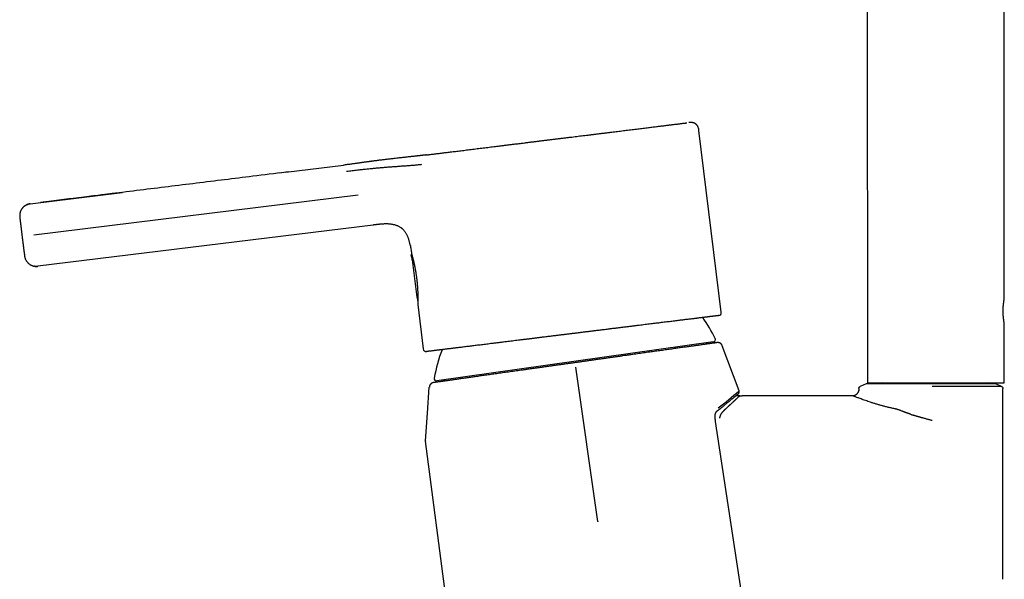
# Model space of a CAD drawing. Header units: millimetres. Extents: x 8 to 761, y 12 to 869.
# Tile 15 of 34: x 99 to 263, y 597 to 690. Entities that reach past the tile are written whole.
import ezdxf

# ---------------------------------------------------------------- set-up
doc = ezdxf.new("R2010")
doc.units = ezdxf.units.MM

msp = doc.modelspace()

# ---------------------------------------------------------------- linework, layer by layer
at = {"color": 7, "linetype": 'Continuous', "lineweight": 30}
for p, q in [((239.85, 753.48), (239.86, 629.76)), ((262.66, 643.81), (262.65, 753.48)), ((215.54, 641.53), (211.81, 671.81)), ((166.81, 667.77), (166.73, 667.76)), ((167.46, 667.85), (167.45, 667.85)), ((143.04, 664.85), (152.63, 666.03)), ((143.48, 664.9), (141.89, 664.71)), ((100.47, 659.6), (115.79, 661.49)), ((155.09, 661.04), (101.09, 654.38)), ((100.47, 659.6), (100.47, 659.58)), ((157.57, 656.05), (101.75, 649.18)), ((157.57, 656.05), (157.6, 656.06)), ((99.11, 654.14), (99.11, 654.14)), ((163.9, 651.02), (163.9, 651.02)), ((164.09, 650.25), (164.85, 644.03)), ((101.75, 649.19), (101.75, 649.18)), ((101.75, 649.18), (101.75, 649.18)), ((165, 642.8), (165.91, 635.42)), ((262.66, 629.77), (262.66, 639.62)), ((214.2, 636.59), (168.19, 630.1)), ((218.51, 628.43), (215.71, 635.96)), ((194.96, 606.67), (191.33, 632.4)), ((167.61, 629.82), (167.57, 629.81)), ((239.64, 629.63), (238.67, 629.18)), ((239.86, 629.76), (262.66, 629.77)), ((262.22, 629.18), (261.24, 629.63)), ((166.92, 629.08), (166.93, 629.08)), ((238.43, 628.45), (238.44, 628.53)), ((238.44, 628.82), (238.44, 628.53)), ((238.44, 628.53), (238.44, 628.53)), ((238.44, 628.53), (238.44, 628.53)), ((238.67, 629.18), (238.67, 629.18)), ((238.67, 629.18), (238.67, 629.18)), ((262.22, 629.18), (262.22, 629.18)), ((262.44, 597.07), (262.44, 628.82)), ((228.69, 627.63), (219.01, 627.63)), ((237.44, 627.63), (228.69, 627.63)), ((237.44, 627.63), (237.46, 627.63)), ((237.45, 627.63), (237.44, 627.63)), ((237.45, 627.63), (237.45, 627.63)), ((214.55, 623.62), (214.54, 623.69)), ((180.54, 511.79), (166.29, 620.05))]:
    msp.add_line(p, q, dxfattribs=at)
at = {"color": 7, "linetype": 'Continuous', "lineweight": 30, "flags": 128}
for points in [[(166.28, 620.15), (166.61, 624.73), (166.92, 629.08)], [(218.6, 627.63), (218.8, 627.63), (219.01, 627.63)], [(231.52, 511.88), (223.23, 566.39), (214.58, 623.33)]]:
    msp.add_lwpolyline(points, dxfattribs=at)
at = {"color": 7, "linetype": 'Continuous', "lineweight": 30}
for centre, radius, start, end in [((160.71, 649.84), 3.4, 7.0254, 20.3282), ((215.04, 641.47), 0.5, 277.0247, 7.0247), ((192.18, 626.36), 24.8, 25.8026, 35.1767), ((213.34, 635.96), 0.5, 98.0247, 151.1522), ((214.15, 636.98), 0.4, 278.0247, 25.8026), ((166.41, 635.48), 0.5, 187.0247, 277.0247), ((192.18, 626.36), 24.8, 158.8728, 170.2468), ((168.13, 630.5), 0.4, 170.2468, 278.0247), ((169.19, 629.74), 0.5, 44.9092, 98.0247), ((242.46, 629.56), 0.2, 90.0047, 160.3663), ((260.06, 629.57), 0.2, 19.7329, 90.0047), ((156.82, 701.34), 95.51, 307.5273, 310.2303)]:
    msp.add_arc(centre, radius, start, end, dxfattribs=at)
for points, knots in [([(166.81, 667.77), (166.91, 667.79), (167.12, 667.81), (167.46, 667.85), (167.8, 667.9), (168.16, 667.94), (168.53, 667.99), (168.92, 668.03), (169.3, 668.08), (169.69, 668.13), (170.07, 668.17), (170.46, 668.22), (170.86, 668.27), (171.28, 668.32), (171.71, 668.38), (172.17, 668.43), (172.64, 668.49), (173.13, 668.55), (173.63, 668.61), (174.13, 668.68), (174.65, 668.74), (175.15, 668.8), (175.66, 668.86), (176.15, 668.92), (176.65, 668.99), (177.15, 669.05), (177.66, 669.11), (178.19, 669.18), (178.74, 669.24), (179.31, 669.31), (179.88, 669.38), (180.47, 669.46), (181.06, 669.53), (181.65, 669.6), (182.23, 669.67), (182.79, 669.74), (183.34, 669.81), (183.89, 669.88), (184.45, 669.95), (185, 670.02), (185.57, 670.09), (186.17, 670.16), (186.77, 670.23), (187.38, 670.31), (187.99, 670.38), (188.59, 670.46), (189.2, 670.53), (189.79, 670.61), (190.36, 670.68), (190.91, 670.74), (191.46, 670.81), (192, 670.88), (192.54, 670.94), (193.09, 671.01), (193.66, 671.08), (194.23, 671.15), (194.81, 671.22), (195.37, 671.29), (195.94, 671.36), (196.49, 671.43), (197.03, 671.5), (197.54, 671.56), (198.03, 671.62), (198.52, 671.68), (198.99, 671.74), (199.47, 671.8), (199.95, 671.86), (200.43, 671.92), (200.92, 671.98), (201.4, 672.04), (201.87, 672.09), (202.33, 672.15), (202.78, 672.21), (203.2, 672.26), (203.61, 672.31), (203.99, 672.36), (204.37, 672.4), (204.73, 672.45), (205.08, 672.49), (205.43, 672.53), (205.78, 672.57), (206.12, 672.62), (206.46, 672.66), (206.78, 672.7), (207.09, 672.74), (207.38, 672.77), (207.65, 672.81), (207.9, 672.84), (208.13, 672.86), (208.35, 672.89), (208.56, 672.92), (208.75, 672.94), (208.94, 672.96), (209.12, 672.99), (209.29, 673.01), (209.45, 673.03), (209.59, 673.04), (209.71, 673.06), (209.79, 673.07), (209.82, 673.07), (209.82, 673.07)], [0, 0, 0, 0, 0.0106532, 0.0213119, 0.0319837, 0.0426763, 0.0533973, 0.0641543, 0.0748618, 0.0846484, 0.0944342, 0.1042247, 0.1140254, 0.1238419, 0.1336796, 0.1444018, 0.1551033, 0.1657915, 0.1764732, 0.1871558, 0.1978462, 0.2085953, 0.2184364, 0.2282526, 0.2380495, 0.2478327, 0.2576081, 0.2673814, 0.2780409, 0.2887037, 0.2993773, 0.3100691, 0.3207867, 0.3315374, 0.3422487, 0.3520406, 0.3618295, 0.3716207, 0.3814198, 0.3912322, 0.4010633, 0.4117915, 0.4224964, 0.4331853, 0.4438652, 0.4545431, 0.4652263, 0.4759766, 0.4858206, 0.4956381, 0.5054348, 0.5152164, 0.5249887, 0.5347575, 0.545419, 0.5560835, 0.5667584, 0.5774514, 0.5881698, 0.598921, 0.6096333, 0.619426, 0.6292154, 0.639007, 0.6488063, 0.6586186, 0.6684495, 0.6791779, 0.689883, 0.7005719, 0.7112515, 0.721929, 0.7326116, 0.7433616, 0.7532055, 0.7630228, 0.7728193, 0.7826006, 0.7923726, 0.802141, 0.8128025, 0.8234668, 0.8341417, 0.8448344, 0.8555526, 0.8663035, 0.8770155, 0.8868081, 0.8965973, 0.9063886, 0.9161876, 0.9259997, 0.9358303, 0.9465585, 0.9572633, 0.9679519, 0.9786314, 0.9893087, 0.9999911, 1, 1, 1, 1]), ([(211.82, 671.81), (211.81, 671.86), (211.79, 671.97), (211.76, 672.13), (211.71, 672.27), (211.66, 672.4), (211.61, 672.51), (211.55, 672.6), (211.5, 672.67), (211.45, 672.73), (211.41, 672.77), (211.35, 672.83), (211.27, 672.89), (211.17, 672.96), (211.06, 673.02), (210.94, 673.06), (210.81, 673.09), (210.69, 673.12), (210.56, 673.13), (210.47, 673.13), (210.4, 673.13), (210.37, 673.13), (210.33, 673.13), (210.3, 673.13), (210.27, 673.12), (210.26, 673.12), (210.25, 673.12), (210.24, 673.12), (210.22, 673.12), (210.21, 673.12), (210.19, 673.12), (210.18, 673.12), (210.18, 673.12), (210.17, 673.12), (210.17, 673.11), (210.16, 673.11), (210.15, 673.11), (210.14, 673.11), (210.14, 673.11)], [0, 0, 0, 0, 0.0522764, 0.1009917, 0.1461465, 0.1877397, 0.2257761, 0.2602527, 0.2837798, 0.3053028, 0.3248267, 0.3427428, 0.3789121, 0.416055, 0.4541685, 0.4932617, 0.532826, 0.5703882, 0.6096779, 0.6462267, 0.6574926, 0.6687293, 0.6799414, 0.6907546, 0.6985963, 0.702114, 0.7042889, 0.7086591, 0.7192596, 0.7344083, 0.7536364, 0.7771442, 0.8050407, 0.8380544, 0.8720238, 0.9067499, 0.9706432, 1, 1, 1, 1]), ([(166.46, 667.73), (166.46, 667.73), (166.46, 667.73), (166.46, 667.73), (166.46, 667.73), (166.45, 667.73), (166.45, 667.73), (166.45, 667.73), (166.45, 667.73), (166.44, 667.73), (166.44, 667.73), (166.44, 667.73), (166.43, 667.73), (166.43, 667.73), (166.43, 667.73), (166.43, 667.73), (166.42, 667.73), (166.42, 667.72), (166.41, 667.72), (166.4, 667.72), (166.39, 667.72), (166.37, 667.72), (166.36, 667.72), (166.34, 667.72), (166.32, 667.71), (166.29, 667.71), (166.26, 667.71), (166.23, 667.7), (166.2, 667.7), (166.17, 667.7), (166.13, 667.69), (166.1, 667.69), (166.06, 667.68), (166, 667.68), (165.93, 667.67), (165.84, 667.66), (165.75, 667.65), (165.65, 667.64), (165.54, 667.62), (165.4, 667.61), (165.24, 667.59), (165.08, 667.57), (164.91, 667.55), (164.73, 667.53), (164.55, 667.51), (164.36, 667.49), (164.15, 667.47), (163.92, 667.45), (163.65, 667.42), (163.38, 667.39), (163.11, 667.36), (162.8, 667.32), (162.46, 667.29), (162.09, 667.24), (161.71, 667.2), (161.34, 667.16), (160.99, 667.12), (160.67, 667.08), (160.34, 667.04), (160.01, 667), (159.7, 666.97), (159.41, 666.93), (159.12, 666.89), (158.85, 666.86), (158.59, 666.83), (158.35, 666.8), (158.13, 666.77), (157.93, 666.75), (157.74, 666.72), (157.57, 666.7), (157.45, 666.68), (157.37, 666.67), (157.34, 666.67), (157.32, 666.67), (157.3, 666.66), (157.29, 666.66), (157.28, 666.66), (157.26, 666.66), (157.23, 666.66), (157.19, 666.65), (157.14, 666.64), (157.07, 666.63), (156.99, 666.62), (156.89, 666.61), (156.77, 666.59), (156.64, 666.58), (156.49, 666.56), (156.33, 666.53), (156.16, 666.51), (155.97, 666.49), (155.78, 666.46), (155.56, 666.43), (155.33, 666.4), (155.09, 666.36), (154.83, 666.32), (154.56, 666.29), (154.26, 666.24), (153.94, 666.2), (153.61, 666.16), (153.26, 666.11), (152.93, 666.07), (152.72, 666.04), (152.63, 666.03)], [0, 0, 0, 0, 0.006113, 0.02028, 0.033678, 0.046309, 0.056424, 0.066181, 0.076267, 0.08674, 0.097601, 0.108849, 0.115658, 0.122601, 0.129677, 0.136887, 0.14423, 0.151963, 0.160366, 0.169438, 0.178263, 0.187638, 0.197363, 0.206448, 0.21476, 0.222307, 0.2291, 0.235155, 0.240494, 0.245151, 0.248545, 0.251634, 0.254754, 0.259577, 0.264617, 0.269921, 0.275531, 0.281486, 0.287821, 0.296356, 0.305362, 0.314586, 0.324047, 0.333768, 0.343773, 0.354087, 0.364734, 0.378636, 0.393154, 0.408062, 0.423263, 0.43878, 0.458657, 0.479105, 0.500166, 0.521877, 0.539405, 0.557326, 0.575611, 0.593783, 0.610754, 0.627117, 0.64281, 0.657782, 0.671986, 0.685383, 0.697239, 0.708313, 0.718603, 0.728122, 0.736852, 0.738947, 0.740818, 0.742128, 0.742867, 0.743188, 0.74374, 0.744593, 0.74626, 0.748499, 0.751313, 0.754703, 0.759496, 0.765117, 0.77157, 0.778863, 0.787003, 0.795996, 0.805383, 0.815561, 0.826535, 0.83831, 0.850892, 0.864283, 0.878486, 0.893502, 0.910104, 0.927596, 0.94597, 0.965219, 0.985331, 1, 1, 1, 1]), ([(166.43, 667.73), (166.44, 667.73), (166.56, 667.74), (166.69, 667.76), (166.81, 667.77)], [0, 0, 0, 0, 0.073146, 1, 1, 1, 1]), ([(165.64, 666.12), (165.54, 666.1), (165.34, 666.08), (165.04, 666.05), (164.75, 666.02), (164.45, 665.99), (164.14, 665.96), (163.83, 665.94), (163.51, 665.92), (163.19, 665.89), (162.88, 665.87), (162.56, 665.85), (162.24, 665.83), (161.93, 665.8), (161.64, 665.78), (161.36, 665.76), (161.07, 665.74), (160.78, 665.72), (160.48, 665.7), (160.18, 665.68), (159.87, 665.65), (159.56, 665.63), (159.23, 665.6), (158.9, 665.57), (158.58, 665.54), (158.25, 665.51), (157.92, 665.48), (157.58, 665.45), (157.23, 665.41), (156.87, 665.38), (156.5, 665.34), (156.12, 665.3), (155.74, 665.26), (155.36, 665.22), (154.95, 665.17), (154.52, 665.12), (154.07, 665.07), (153.61, 665.01), (153.31, 664.98), (153.15, 664.96)], [0, 0, 0, 0, 0.035001, 0.070002, 0.105004, 0.140005, 0.175006, 0.210007, 0.245008, 0.280009, 0.310809, 0.341609, 0.372409, 0.403209, 0.42741, 0.451612, 0.475811, 0.500009, 0.523342, 0.546676, 0.570009, 0.593341, 0.616674, 0.640007, 0.662006, 0.684007, 0.706007, 0.728007, 0.750005, 0.773335, 0.796667, 0.820002, 0.843336, 0.866669, 0.890002, 0.917501, 0.945, 0.9725, 1, 1, 1, 1]), ([(143.04, 664.85), (141.2, 664.62), (136.23, 664.01), (128.14, 663.01), (118.77, 661.86), (110.3, 660.81), (104.95, 660.15), (102.73, 659.88)], [0, 0, 0, 0, 0.137051, 0.369647, 0.602242, 0.834841, 1, 1, 1, 1]), ([(115.7, 661.48), (113.61, 661.22), (109.1, 660.66), (104.59, 660.11), (102.17, 659.81)], [0, 0, 0, 0, 0.4632264, 1, 1, 1, 1]), ([(100.47, 659.59), (100.41, 659.58), (100.3, 659.57), (100.14, 659.53), (99.99, 659.48), (99.86, 659.42), (99.73, 659.35), (99.61, 659.28), (99.51, 659.21), (99.42, 659.14), (99.34, 659.07), (99.27, 658.99), (99.2, 658.92), (99.13, 658.83), (99.06, 658.74), (99, 658.64), (98.93, 658.52), (98.86, 658.38), (98.81, 658.24), (98.77, 658.09), (98.74, 657.96), (98.72, 657.84), (98.71, 657.74), (98.71, 657.65), (98.71, 657.58), (98.71, 657.54), (98.71, 657.51), (98.71, 657.48), (98.72, 657.46), (98.72, 657.44), (98.72, 657.42), (98.72, 657.39), (98.73, 657.35), (98.73, 657.32), (98.73, 657.29), (98.74, 657.26), (98.74, 657.22), (98.75, 657.17), (98.75, 657.1), (98.76, 657.03), (98.77, 656.94), (98.78, 656.84), (98.8, 656.73), (98.81, 656.61), (98.83, 656.47), (98.85, 656.33), (98.86, 656.2), (98.88, 656.08), (98.89, 655.96), (98.9, 655.85), (98.92, 655.74), (98.93, 655.62), (98.95, 655.49), (98.96, 655.36), (98.98, 655.23), (99, 655.09), (99.01, 654.95), (99.03, 654.79), (99.05, 654.63), (99.07, 654.46), (99.09, 654.3), (99.11, 654.19), (99.11, 654.14)], [0, 0, 0, 0, 0.021133, 0.0417, 0.061555, 0.080564, 0.09861, 0.115592, 0.131427, 0.146049, 0.159405, 0.171459, 0.18509, 0.198785, 0.212705, 0.226828, 0.245932, 0.265293, 0.284793, 0.303441, 0.320885, 0.337135, 0.3486, 0.35991, 0.37125, 0.374064, 0.376807, 0.382342, 0.386305, 0.390633, 0.395354, 0.411441, 0.426602, 0.44121, 0.455739, 0.470218, 0.484651, 0.504445, 0.525025, 0.546616, 0.569212, 0.592811, 0.617407, 0.642891, 0.668278, 0.693359, 0.718188, 0.735764, 0.753198, 0.770484, 0.787617, 0.804698, 0.822623, 0.841584, 0.859061, 0.877399, 0.896586, 0.916599, 0.937404, 0.958957, 0.9812, 1, 1, 1, 1]), ([(99.87, 659.43), (99.88, 659.43), (99.93, 659.46), (100.04, 659.5), (100.18, 659.54), (100.32, 659.58), (100.42, 659.59), (100.47, 659.6)], [0, 0, 0, 0, 0.046458, 0.293416, 0.534971, 0.770633, 1, 1, 1, 1]), ([(163.76, 652.63), (163.76, 652.64), (163.74, 652.71), (163.72, 652.85), (163.67, 653.05), (163.62, 653.25), (163.56, 653.47), (163.49, 653.7), (163.42, 653.91), (163.34, 654.1), (163.27, 654.27), (163.18, 654.45), (163.09, 654.62), (162.98, 654.79), (162.86, 654.96), (162.74, 655.11), (162.62, 655.24), (162.54, 655.32), (162.47, 655.38), (162.41, 655.44), (162.35, 655.49), (162.28, 655.54), (162.17, 655.62), (162.03, 655.71), (161.85, 655.81), (161.67, 655.9), (161.48, 655.97), (161.29, 656.04), (161.09, 656.09), (160.87, 656.14), (160.66, 656.17), (160.46, 656.2), (160.26, 656.22), (160.07, 656.23), (159.87, 656.23), (159.65, 656.23), (159.42, 656.23), (159.2, 656.22), (159, 656.21), (158.81, 656.19), (158.63, 656.17), (158.47, 656.16), (158.31, 656.14), (158.18, 656.13), (158.05, 656.11), (157.94, 656.1), (157.84, 656.09), (157.75, 656.08), (157.68, 656.07), (157.64, 656.06), (157.63, 656.06)], [0, 0, 0, 0, 0.004414, 0.027565, 0.052208, 0.078341, 0.105969, 0.135095, 0.165708, 0.188023, 0.211075, 0.234868, 0.259385, 0.28462, 0.308833, 0.333698, 0.359201, 0.369392, 0.379679, 0.390062, 0.400541, 0.411118, 0.421794, 0.447782, 0.473203, 0.498045, 0.522291, 0.54595, 0.573584, 0.60039, 0.626347, 0.651459, 0.675737, 0.699179, 0.721779, 0.751479, 0.779596, 0.806128, 0.83107, 0.854653, 0.876618, 0.896964, 0.91569, 0.932797, 0.948285, 0.962153, 0.974403, 0.985033, 0.994044, 1, 1, 1, 1]), ([(99.11, 654.14), (99.12, 654.09), (99.13, 653.98), (99.15, 653.82), (99.17, 653.65), (99.19, 653.49), (99.21, 653.33), (99.23, 653.18), (99.25, 653.05), (99.27, 652.91), (99.28, 652.78), (99.3, 652.65), (99.31, 652.53), (99.33, 652.41), (99.34, 652.3), (99.36, 652.19), (99.37, 652.07), (99.39, 651.93), (99.41, 651.79), (99.42, 651.66), (99.44, 651.54), (99.45, 651.43), (99.47, 651.33), (99.48, 651.24), (99.49, 651.16), (99.5, 651.1), (99.5, 651.04), (99.51, 650.98), (99.52, 650.94), (99.52, 650.91), (99.52, 650.9), (99.52, 650.89), (99.53, 650.87), (99.53, 650.85), (99.53, 650.83), (99.54, 650.8), (99.54, 650.77), (99.55, 650.74), (99.56, 650.7), (99.57, 650.66), (99.58, 650.61), (99.6, 650.55), (99.63, 650.47), (99.67, 650.36), (99.73, 650.23), (99.81, 650.1), (99.89, 649.98), (99.99, 649.86), (100.09, 649.75), (100.2, 649.65), (100.32, 649.55), (100.43, 649.48), (100.52, 649.42), (100.62, 649.37), (100.72, 649.32), (100.84, 649.28), (100.97, 649.24), (101.11, 649.2), (101.26, 649.18), (101.42, 649.17), (101.58, 649.17), (101.69, 649.18), (101.75, 649.18)], [0, 0, 0, 0, 0.018798, 0.041058, 0.062654, 0.083528, 0.103635, 0.122939, 0.141418, 0.159056, 0.178223, 0.196382, 0.21371, 0.231047, 0.248486, 0.266022, 0.28365, 0.30847, 0.333447, 0.358649, 0.383918, 0.408486, 0.432261, 0.45524, 0.477423, 0.498804, 0.519413, 0.544908, 0.57035, 0.578828, 0.587306, 0.595577, 0.601337, 0.606785, 0.61202, 0.617151, 0.622293, 0.627551, 0.632852, 0.638217, 0.645573, 0.653294, 0.661439, 0.678393, 0.696187, 0.714812, 0.734133, 0.753428, 0.772527, 0.791371, 0.809903, 0.828143, 0.840071, 0.85334, 0.867914, 0.88374, 0.900752, 0.918864, 0.937974, 0.95796, 0.978686, 1, 1, 1, 1]), ([(163.76, 652.63), (163.76, 652.62), (163.78, 652.53), (163.81, 652.35), (163.86, 652.04), (163.9, 651.71), (163.94, 651.46), (163.95, 651.32), (163.96, 651.3)], [0, 0, 0, 0, 0.005616, 0.21101, 0.417151, 0.688389, 0.961052, 1, 1, 1, 1]), ([(163.97, 651.25), (163.96, 651.25), (163.94, 651.23), (163.92, 651.21), (163.91, 651.18), (163.9, 651.16), (163.89, 651.12), (163.89, 651.08), (163.89, 651.05), (163.9, 651.03), (163.9, 651.02)], [0, 0, 0, 0, 0.13796, 0.254431, 0.340946, 0.453316, 0.604447, 0.789638, 0.892468, 1, 1, 1, 1]), ([(163.96, 651.3), (163.96, 651.3), (163.96, 651.29), (163.96, 651.28), (163.97, 651.25), (163.98, 651.21), (163.99, 651.17), (164.01, 651.12), (164.02, 651.08), (164.02, 651.06)], [0, 0, 0, 0, 0.116557, 0.260884, 0.405492, 0.553352, 0.701514, 0.850601, 1, 1, 1, 1]), ([(164.02, 651.06), (164.03, 651.04), (164.04, 651), (164.06, 650.93), (164.08, 650.86), (164.1, 650.78), (164.12, 650.69), (164.15, 650.59), (164.18, 650.49), (164.2, 650.39), (164.23, 650.28), (164.26, 650.16), (164.29, 650.04), (164.32, 649.92), (164.35, 649.79), (164.38, 649.65), (164.41, 649.51), (164.44, 649.36), (164.47, 649.22), (164.5, 649.07), (164.53, 648.91), (164.56, 648.76), (164.59, 648.6), (164.62, 648.43), (164.65, 648.26), (164.67, 648.09), (164.7, 647.92), (164.72, 647.75), (164.75, 647.58), (164.77, 647.41), (164.79, 647.23), (164.82, 647.06), (164.84, 646.88), (164.86, 646.7), (164.87, 646.52), (164.89, 646.35), (164.91, 646.17), (164.92, 645.99), (164.93, 645.82), (164.95, 645.64), (164.96, 645.47), (164.97, 645.3), (164.98, 645.13), (164.98, 644.97), (164.99, 644.81), (165, 644.65), (165, 644.5), (165, 644.34), (165.01, 644.2), (165.01, 644.06), (165.01, 643.93), (165.01, 643.8), (165.01, 643.68), (165.01, 643.57), (165.01, 643.46), (165.01, 643.36), (165.01, 643.26), (165.01, 643.18), (165.01, 643.11), (165.01, 643.04), (165.01, 642.98), (165.01, 642.93), (165, 642.89), (165, 642.86), (165, 642.83), (165, 642.81), (165, 642.8), (165, 642.8), (165, 642.8)], [0, 0, 0, 0, 0.014584, 0.029167, 0.043852, 0.058537, 0.073541, 0.088545, 0.10366, 0.118775, 0.133359, 0.147942, 0.162628, 0.177313, 0.192317, 0.207322, 0.222436, 0.237551, 0.252145, 0.266739, 0.281433, 0.296127, 0.311132, 0.326137, 0.341248, 0.356359, 0.371172, 0.385985, 0.400896, 0.415808, 0.431022, 0.446237, 0.461554, 0.476871, 0.492203, 0.507536, 0.522969, 0.538402, 0.554147, 0.569893, 0.585745, 0.601597, 0.617474, 0.633352, 0.649338, 0.665325, 0.68166, 0.697995, 0.714453, 0.730911, 0.746721, 0.762531, 0.77846, 0.794389, 0.810708, 0.827027, 0.843488, 0.859949, 0.874804, 0.889658, 0.904629, 0.9196, 0.934949, 0.950298, 0.965782, 0.981267, 0.994064, 1, 1, 1, 1]), ([(101.19, 649.19), (101.19, 649.19), (101.21, 649.18), (101.25, 649.18), (101.31, 649.17), (101.38, 649.17), (101.46, 649.16), (101.55, 649.16), (101.65, 649.17), (101.71, 649.18), (101.75, 649.18)], [0, 0, 0, 0, 0.021862, 0.137108, 0.256728, 0.38374, 0.52039, 0.668175, 0.827941, 1, 1, 1, 1]), ([(101.75, 649.18), (101.7, 649.17), (101.61, 649.16), (101.46, 649.16), (101.32, 649.17), (101.23, 649.18), (101.19, 649.19)], [0, 0, 0, 0, 0.254964, 0.516926, 0.785441, 1, 1, 1, 1]), ([(164.85, 644.03), (164.85, 644.02), (164.86, 644), (164.87, 643.97), (164.88, 643.95), (164.89, 643.93), (164.9, 643.93), (164.9, 643.93)], [0, 0, 0, 0, 0.304437, 0.574523, 0.79937, 0.971579, 1, 1, 1, 1]), ([(164.89, 643.98), (164.89, 643.98), (164.89, 643.98), (164.89, 643.98), (164.89, 643.97), (164.89, 643.95), (164.9, 643.92), (164.91, 643.88), (164.92, 643.82), (164.93, 643.76), (164.94, 643.68), (164.95, 643.61), (164.96, 643.54), (164.97, 643.5), (164.97, 643.48)], [0, 0, 0, 0, 0.016698, 0.076009, 0.140546, 0.208371, 0.300397, 0.390114, 0.476649, 0.603939, 0.732851, 0.820517, 0.90953, 1, 1, 1, 1]), ([(164.97, 643.48), (164.97, 643.48), (164.97, 643.47), (164.97, 643.45), (164.98, 643.42), (165, 643.4), (165.01, 643.39), (165.01, 643.38)], [0, 0, 0, 0, 0.0247179, 0.2824255, 0.5401581, 0.7979203, 1, 1, 1, 1]), ([(262.66, 639.62), (262.66, 639.62), (262.66, 639.62), (262.66, 639.64), (262.65, 639.68), (262.64, 639.73), (262.63, 639.79), (262.62, 639.87), (262.61, 639.96), (262.59, 640.06), (262.58, 640.18), (262.56, 640.3), (262.54, 640.44), (262.53, 640.58), (262.51, 640.74), (262.5, 640.9), (262.49, 641.07), (262.48, 641.24), (262.48, 641.41), (262.47, 641.59), (262.47, 641.76), (262.47, 641.94), (262.48, 642.11), (262.49, 642.28), (262.49, 642.45), (262.51, 642.61), (262.52, 642.76), (262.53, 642.91), (262.55, 643.05), (262.57, 643.18), (262.58, 643.3), (262.6, 643.41), (262.61, 643.51), (262.63, 643.6), (262.64, 643.67), (262.65, 643.73), (262.66, 643.77), (262.66, 643.8), (262.66, 643.82), (262.66, 643.82), (262.66, 643.81)], [0, 0, 0, 0, 0.022499, 0.0489448, 0.0759715, 0.103198, 0.1294586, 0.1558993, 0.1829039, 0.2101015, 0.236633, 0.263346, 0.2906307, 0.3181132, 0.3448306, 0.371736, 0.3992391, 0.426951, 0.4533652, 0.4799668, 0.507162, 0.534563, 0.5606565, 0.5869305, 0.6137699, 0.640803, 0.6670581, 0.6934914, 0.7204825, 0.7476651, 0.7743097, 0.8011382, 0.8285481, 0.8561601, 0.8828209, 0.9096706, 0.9371208, 0.9647805, 0.9910639, 1, 1, 1, 1]), ([(215.1, 640.98), (215.1, 640.98), (215.1, 640.98), (215.1, 640.98), (215.08, 640.97), (215.04, 640.97), (215, 640.96), (214.94, 640.96), (214.89, 640.95), (214.84, 640.94), (214.78, 640.94), (214.72, 640.93), (214.65, 640.92), (214.56, 640.91), (214.45, 640.9), (214.31, 640.88), (214.15, 640.86), (214.01, 640.84), (213.9, 640.83), (213.82, 640.82), (213.73, 640.81), (213.65, 640.8), (213.56, 640.79), (213.46, 640.77), (213.33, 640.76), (213.16, 640.74), (212.94, 640.71), (212.7, 640.68), (212.46, 640.65), (212.24, 640.62), (212.03, 640.6), (211.86, 640.58), (211.67, 640.55), (211.49, 640.53), (211.29, 640.51), (211.06, 640.48), (210.78, 640.44), (210.46, 640.4), (210.12, 640.36), (209.78, 640.32), (209.42, 640.28), (209.06, 640.23), (208.69, 640.19), (208.32, 640.14), (207.93, 640.09), (207.52, 640.04), (207.11, 639.99), (206.69, 639.94), (206.26, 639.89), (205.88, 639.84), (205.53, 639.8), (205.24, 639.76), (204.94, 639.72), (204.64, 639.69), (204.34, 639.65), (203.98, 639.61), (203.56, 639.55), (203.09, 639.5), (202.61, 639.44), (202.13, 639.38), (201.71, 639.33), (201.36, 639.28), (201.09, 639.25), (200.81, 639.21), (200.52, 639.18), (200.24, 639.14), (199.95, 639.11), (199.58, 639.06), (199.11, 639.01), (198.55, 638.94), (197.99, 638.87), (197.42, 638.8), (196.92, 638.74), (196.48, 638.68), (196.1, 638.63), (195.72, 638.59), (195.34, 638.54), (194.97, 638.5), (194.54, 638.44), (194.05, 638.38), (193.5, 638.31), (192.94, 638.25), (192.39, 638.18), (191.83, 638.11), (191.27, 638.04), (190.71, 637.97), (190.15, 637.9), (189.59, 637.83), (189.04, 637.76), (188.48, 637.7), (187.99, 637.63), (187.56, 637.58), (187.2, 637.54), (186.84, 637.49), (186.48, 637.45), (186.11, 637.4), (185.67, 637.35), (185.16, 637.29), (184.6, 637.22), (184.04, 637.15), (183.59, 637.09), (183.24, 637.05), (182.99, 637.02), (182.74, 636.99), (182.5, 636.96), (182.25, 636.93), (182.01, 636.9), (181.67, 636.86), (181.25, 636.81), (180.75, 636.74), (180.25, 636.68), (179.76, 636.62), (179.33, 636.57), (178.96, 636.52), (178.64, 636.48), (178.33, 636.45), (178.02, 636.41), (177.72, 636.37), (177.36, 636.33), (176.95, 636.27), (176.49, 636.22), (176.04, 636.16), (175.6, 636.11), (175.16, 636.05), (174.74, 636), (174.33, 635.95), (173.93, 635.9), (173.53, 635.85), (173.14, 635.81), (172.76, 635.76), (172.39, 635.71), (172.03, 635.67), (171.72, 635.63), (171.45, 635.6), (171.23, 635.57), (171.01, 635.54), (170.8, 635.52), (170.59, 635.49), (170.36, 635.46), (170.1, 635.43), (169.81, 635.4), (169.54, 635.36), (169.28, 635.33), (169.06, 635.3), (168.89, 635.28), (168.76, 635.27), (168.63, 635.25), (168.5, 635.23), (168.38, 635.22), (168.26, 635.21), (168.11, 635.19), (167.94, 635.17), (167.74, 635.14), (167.56, 635.12), (167.39, 635.1), (167.26, 635.08), (167.15, 635.07), (167.06, 635.06), (166.98, 635.05), (166.9, 635.04), (166.83, 635.03), (166.76, 635.02), (166.69, 635.01), (166.62, 635), (166.56, 635), (166.52, 634.99), (166.49, 634.99), (166.47, 634.99), (166.47, 634.98), (166.47, 634.98)], [0, 0, 0, 0, 0.001026, 0.008345, 0.015653, 0.022953, 0.030249, 0.037546, 0.042326, 0.047108, 0.051895, 0.056686, 0.061615, 0.066695, 0.074303, 0.081903, 0.089499, 0.097095, 0.100506, 0.103919, 0.107333, 0.11075, 0.114169, 0.117591, 0.121016, 0.128236, 0.135442, 0.142641, 0.149834, 0.157025, 0.161735, 0.166447, 0.171162, 0.175882, 0.180606, 0.185336, 0.19271, 0.200071, 0.207422, 0.214768, 0.222112, 0.229328, 0.23655, 0.243781, 0.251026, 0.2584, 0.265761, 0.273112, 0.280458, 0.287802, 0.292612, 0.297424, 0.30224, 0.307059, 0.311885, 0.316716, 0.323936, 0.331143, 0.338341, 0.345534, 0.352726, 0.356763, 0.360801, 0.364842, 0.368885, 0.372931, 0.376982, 0.381037, 0.388797, 0.396543, 0.404281, 0.412014, 0.419748, 0.424815, 0.429885, 0.434959, 0.44004, 0.444992, 0.449782, 0.457106, 0.464422, 0.471734, 0.479047, 0.486364, 0.493689, 0.501026, 0.508344, 0.515651, 0.522951, 0.530248, 0.537544, 0.542324, 0.547107, 0.551894, 0.556686, 0.561615, 0.566695, 0.574303, 0.581903, 0.589499, 0.597095, 0.600506, 0.603919, 0.607333, 0.61075, 0.614169, 0.617591, 0.621016, 0.628236, 0.635442, 0.642641, 0.649834, 0.657025, 0.661735, 0.666447, 0.671162, 0.675882, 0.680606, 0.685336, 0.69271, 0.700071, 0.707422, 0.714768, 0.722112, 0.729328, 0.73655, 0.743781, 0.751026, 0.7584, 0.765761, 0.773112, 0.780458, 0.787802, 0.792612, 0.797424, 0.80224, 0.807059, 0.811885, 0.816716, 0.823936, 0.831143, 0.838341, 0.845534, 0.852726, 0.856763, 0.860801, 0.864842, 0.868885, 0.872931, 0.876982, 0.881037, 0.888797, 0.896543, 0.904281, 0.912014, 0.919748, 0.924815, 0.929885, 0.934959, 0.94004, 0.944992, 0.949782, 0.957106, 0.964422, 0.971734, 0.979047, 0.986364, 0.993689, 1, 1, 1, 1]), ([(214.85, 636.48), (214.85, 636.48), (214.84, 636.48), (214.82, 636.47), (214.79, 636.47), (214.73, 636.46), (214.67, 636.45), (214.59, 636.44), (214.5, 636.43), (214.39, 636.41), (214.27, 636.4), (214.14, 636.38), (213.99, 636.36), (213.83, 636.33), (213.65, 636.31), (213.46, 636.28), (213.26, 636.25), (213.04, 636.22), (212.81, 636.19), (212.57, 636.16), (212.31, 636.12), (212.04, 636.08), (211.76, 636.04), (211.47, 636), (211.17, 635.96), (210.85, 635.91), (210.52, 635.87), (210.18, 635.82), (209.83, 635.77), (209.46, 635.72), (209.09, 635.67), (208.7, 635.61), (208.31, 635.56), (207.9, 635.5), (207.49, 635.44), (207.06, 635.38), (206.63, 635.32), (206.18, 635.26), (205.73, 635.19), (205.28, 635.13), (204.81, 635.06), (204.34, 635), (203.86, 634.93), (203.36, 634.86), (202.86, 634.79), (202.35, 634.72), (201.83, 634.64), (201.31, 634.57), (200.79, 634.49), (200.25, 634.42), (199.71, 634.34), (199.17, 634.27), (198.62, 634.19), (198.07, 634.11), (197.52, 634.03), (196.96, 633.96), (196.41, 633.88), (195.85, 633.8), (195.29, 633.72), (194.71, 633.64), (194.14, 633.56), (193.56, 633.48), (192.98, 633.39), (192.4, 633.31), (191.81, 633.23), (191.42, 633.17), (191.23, 633.15)], [0, 0, 0, 0, 0.015634, 0.031262, 0.046893, 0.062538, 0.078205, 0.093625, 0.109084, 0.124594, 0.140119, 0.155901, 0.171632, 0.187322, 0.202981, 0.218618, 0.234244, 0.249868, 0.265445, 0.281027, 0.296625, 0.312247, 0.327904, 0.343324, 0.358796, 0.374328, 0.389825, 0.405591, 0.421321, 0.437023, 0.452708, 0.468384, 0.484061, 0.499748, 0.515409, 0.531052, 0.546687, 0.562323, 0.577969, 0.593355, 0.608768, 0.624219, 0.639733, 0.655519, 0.671266, 0.686986, 0.702686, 0.718377, 0.734068, 0.749769, 0.765459, 0.781123, 0.79677, 0.812409, 0.82805, 0.843424, 0.858818, 0.874241, 0.889669, 0.905398, 0.921121, 0.93685, 0.952592, 0.968358, 0.984158, 1, 1, 1, 1]), ([(215.71, 635.96), (215.7, 635.99), (215.67, 636.06), (215.62, 636.14), (215.57, 636.21), (215.51, 636.27), (215.47, 636.31), (215.43, 636.34), (215.39, 636.36), (215.35, 636.38), (215.3, 636.41), (215.24, 636.44), (215.17, 636.46), (215.11, 636.47), (215.06, 636.48), (215.03, 636.48), (215, 636.48), (214.96, 636.49), (214.9, 636.48), (214.87, 636.48), (214.85, 636.48)], [0, 0, 0, 0, 0.0987651, 0.1904352, 0.273421, 0.3465326, 0.3973672, 0.4411006, 0.4809939, 0.5216906, 0.5631571, 0.6337666, 0.7058879, 0.7735104, 0.8042331, 0.8329161, 0.8598962, 0.8947517, 0.9416898, 1, 1, 1, 1]), ([(191.23, 633.15), (191.03, 633.12), (190.64, 633.06), (190.06, 632.98), (189.48, 632.9), (188.9, 632.82), (188.33, 632.74), (187.76, 632.66), (187.19, 632.58), (186.63, 632.5), (186.07, 632.42), (185.51, 632.34), (184.95, 632.26), (184.39, 632.18), (183.84, 632.11), (183.29, 632.03), (182.74, 631.95), (182.2, 631.87), (181.67, 631.8), (181.14, 631.73), (180.62, 631.65), (180.11, 631.58), (179.6, 631.51), (179.11, 631.44), (178.62, 631.37), (178.14, 631.3), (177.66, 631.23), (177.19, 631.17), (176.73, 631.1), (176.28, 631.04), (175.83, 630.98), (175.4, 630.92), (174.97, 630.86), (174.55, 630.8), (174.15, 630.74), (173.75, 630.68), (173.37, 630.63), (172.99, 630.58), (172.63, 630.53), (172.28, 630.48), (171.95, 630.43), (171.62, 630.38), (171.3, 630.34), (170.99, 630.29), (170.7, 630.25), (170.41, 630.21), (170.14, 630.18), (169.89, 630.14), (169.64, 630.1), (169.41, 630.07), (169.2, 630.04), (168.99, 630.01), (168.81, 629.99), (168.63, 629.96), (168.47, 629.94), (168.32, 629.92), (168.19, 629.9), (168.07, 629.88), (167.96, 629.87), (167.87, 629.85), (167.79, 629.84), (167.72, 629.83), (167.67, 629.83), (167.63, 629.82), (167.61, 629.82), (167.61, 629.82), (167.61, 629.82)], [0, 0, 0, 0, 0.0158016, 0.0315624, 0.0472918, 0.0629993, 0.0786944, 0.0941064, 0.1095248, 0.1249586, 0.1403755, 0.1560783, 0.1717619, 0.1874361, 0.2031106, 0.218795, 0.234499, 0.2502323, 0.2658908, 0.2815418, 0.2971947, 0.3128591, 0.3285447, 0.3439799, 0.3594537, 0.3749749, 0.3904223, 0.4061468, 0.4218442, 0.4375238, 0.4531951, 0.4688675, 0.4845502, 0.5002527, 0.5159003, 0.5315392, 0.5471787, 0.5628283, 0.5784973, 0.5939144, 0.609368, 0.6248669, 0.6403956, 0.6561813, 0.6719147, 0.6876055, 0.7032632, 0.7188974, 0.7345178, 0.7501341, 0.7657218, 0.7813118, 0.7969138, 0.8125378, 0.8281937, 0.8436105, 0.8590767, 0.8746013, 0.8901135, 0.9058902, 0.9216244, 0.9373259, 0.9530043, 0.9686696, 0.9843316, 1, 1, 1, 1]), ([(167.57, 629.81), (167.56, 629.81), (167.56, 629.81), (167.55, 629.81), (167.54, 629.8), (167.53, 629.8), (167.52, 629.8), (167.51, 629.8), (167.5, 629.79), (167.49, 629.79), (167.48, 629.79), (167.48, 629.79), (167.47, 629.79), (167.46, 629.78), (167.45, 629.78), (167.42, 629.77), (167.38, 629.75), (167.34, 629.73), (167.3, 629.71), (167.26, 629.68), (167.23, 629.65), (167.19, 629.62), (167.15, 629.58), (167.11, 629.54), (167.07, 629.49), (167.03, 629.42), (166.99, 629.35), (166.96, 629.27), (166.94, 629.18), (166.93, 629.12), (166.93, 629.08)], [0, 0, 0, 0, 0.026458, 0.102304, 0.167225, 0.221249, 0.257994, 0.287306, 0.309367, 0.321426, 0.326171, 0.330203, 0.33372, 0.339237, 0.348405, 0.370366, 0.401444, 0.434358, 0.467155, 0.499774, 0.532153, 0.566338, 0.602252, 0.643965, 0.691352, 0.744177, 0.802067, 0.864491, 0.930752, 1, 1, 1, 1]), ([(250.63, 629.63), (250.51, 629.63), (250.27, 629.63), (249.92, 629.63), (249.56, 629.63), (249.21, 629.63), (248.85, 629.63), (248.5, 629.63), (248.15, 629.63), (247.8, 629.63), (247.46, 629.63), (247.12, 629.63), (246.78, 629.63), (246.43, 629.63), (246.07, 629.63), (245.71, 629.63), (245.35, 629.63), (245.01, 629.63), (244.66, 629.63), (244.33, 629.63), (244.02, 629.63), (243.72, 629.63), (243.43, 629.63), (243.14, 629.63), (242.87, 629.63), (242.59, 629.63), (242.32, 629.63), (242.07, 629.63), (241.82, 629.63), (241.58, 629.63), (241.37, 629.63), (241.16, 629.63), (240.98, 629.63), (240.8, 629.63), (240.64, 629.63), (240.49, 629.63), (240.35, 629.63), (240.23, 629.63), (240.12, 629.63), (240.02, 629.63), (239.93, 629.63), (239.85, 629.63), (239.79, 629.63), (239.73, 629.63), (239.69, 629.63), (239.66, 629.63), (239.64, 629.63), (239.64, 629.63), (239.64, 629.63)], [0, 0, 0, 0, 0.020757, 0.041528, 0.062339, 0.083213, 0.104176, 0.125252, 0.146064, 0.166866, 0.18768, 0.208528, 0.229434, 0.250418, 0.273857, 0.297231, 0.32057, 0.343907, 0.367272, 0.39079, 0.412932, 0.434989, 0.456986, 0.478953, 0.500916, 0.52421, 0.547505, 0.570836, 0.594235, 0.617735, 0.641185, 0.663191, 0.68518, 0.707179, 0.729213, 0.751309, 0.772288, 0.793196, 0.814056, 0.834891, 0.855724, 0.876576, 0.897698, 0.918721, 0.93967, 0.960569, 0.981444, 1, 1, 1, 1]), ([(261.24, 629.63), (261.24, 629.63), (261.24, 629.63), (261.22, 629.63), (261.18, 629.63), (261.13, 629.63), (261.07, 629.63), (260.99, 629.63), (260.9, 629.63), (260.8, 629.63), (260.69, 629.63), (260.57, 629.63), (260.43, 629.63), (260.28, 629.63), (260.11, 629.63), (259.93, 629.63), (259.74, 629.63), (259.53, 629.63), (259.32, 629.63), (259.1, 629.63), (258.87, 629.63), (258.64, 629.63), (258.4, 629.63), (258.14, 629.63), (257.86, 629.63), (257.58, 629.63), (257.28, 629.63), (256.97, 629.63), (256.65, 629.63), (256.33, 629.63), (256.01, 629.63), (255.69, 629.63), (255.37, 629.63), (255.04, 629.63), (254.69, 629.63), (254.34, 629.63), (253.97, 629.63), (253.6, 629.63), (253.22, 629.63), (252.84, 629.63), (252.47, 629.63), (252.1, 629.63), (251.73, 629.63), (251.36, 629.63), (251, 629.63), (250.75, 629.63), (250.63, 629.63)], [0, 0, 0, 0, 0.0212294, 0.0446307, 0.0680677, 0.0915734, 0.1151807, 0.1386463, 0.1606348, 0.1826263, 0.2046463, 0.2267204, 0.2488739, 0.2722673, 0.2956065, 0.3189215, 0.3422421, 0.3655982, 0.3890734, 0.4111729, 0.4332055, 0.4551971, 0.4771741, 0.4991626, 0.5224411, 0.5457327, 0.5690691, 0.592482, 0.6160029, 0.6394553, 0.6614576, 0.6834498, 0.705457, 0.7275041, 0.749616, 0.7730811, 0.7964642, 0.8197953, 0.8431046, 0.8664224, 0.8899282, 0.9120778, 0.9341324, 0.9561192, 0.9780659, 1, 1, 1, 1]), ([(214.92, 625.16), (214.93, 625.18), (214.96, 625.2), (215.01, 625.23), (215.05, 625.26), (215.08, 625.28), (215.12, 625.31), (215.16, 625.34), (215.22, 625.38), (215.28, 625.43), (215.35, 625.48), (215.42, 625.54), (215.5, 625.6), (215.58, 625.66), (215.66, 625.73), (215.77, 625.82), (215.92, 625.94), (216.09, 626.08), (216.26, 626.22), (216.43, 626.36), (216.59, 626.49), (216.75, 626.62), (216.91, 626.75), (217.05, 626.87), (217.19, 626.99), (217.33, 627.1), (217.45, 627.2), (217.57, 627.3), (217.68, 627.39), (217.78, 627.47), (217.87, 627.55), (217.95, 627.61), (218.03, 627.68), (218.09, 627.73), (218.15, 627.78), (218.21, 627.82), (218.25, 627.86), (218.29, 627.89), (218.32, 627.92), (218.33, 627.93), (218.34, 627.94), (218.35, 627.95), (218.36, 627.96), (218.37, 627.97), (218.39, 627.98), (218.4, 627.99), (218.41, 628), (218.42, 628.01), (218.42, 628.01), (218.43, 628.02), (218.44, 628.03), (218.46, 628.06), (218.47, 628.08), (218.49, 628.11), (218.5, 628.14), (218.52, 628.19), (218.53, 628.24), (218.53, 628.3), (218.52, 628.36), (218.51, 628.4), (218.5, 628.42)], [0, 0, 0, 0, 0.00742, 0.013894, 0.019426, 0.024553, 0.029932, 0.035563, 0.044922, 0.054902, 0.065499, 0.077535, 0.090274, 0.103511, 0.116854, 0.130296, 0.160664, 0.191565, 0.223048, 0.255184, 0.288615, 0.322487, 0.356314, 0.390062, 0.423747, 0.457381, 0.490979, 0.524352, 0.55764, 0.590823, 0.623559, 0.655717, 0.687302, 0.718316, 0.748764, 0.778648, 0.808006, 0.837114, 0.866029, 0.877542, 0.889024, 0.900477, 0.911933, 0.923999, 0.934703, 0.946006, 0.957912, 0.960984, 0.963876, 0.966418, 0.96968, 0.972531, 0.974185, 0.976386, 0.979149, 0.982461, 0.986285, 0.990553, 0.995165, 1, 1, 1, 1]), ([(218.44, 628.03), (218.44, 628.04), (218.46, 628.05), (218.47, 628.08), (218.5, 628.12), (218.51, 628.17), (218.52, 628.21), (218.53, 628.26), (218.53, 628.3), (218.53, 628.35), (218.52, 628.39), (218.51, 628.41), (218.51, 628.43)], [0, 0, 0, 0, 0.0242098, 0.139409, 0.2546075, 0.3689891, 0.4817717, 0.5922382, 0.6997603, 0.8038156, 0.9039943, 1, 1, 1, 1]), ([(237.61, 627.65), (237.61, 627.65), (237.64, 627.66), (237.7, 627.68), (237.8, 627.71), (237.9, 627.76), (238.01, 627.83), (238.11, 627.91), (238.2, 628), (238.28, 628.09), (238.34, 628.19), (238.39, 628.28), (238.42, 628.36), (238.43, 628.42), (238.43, 628.44)], [0, 0, 0, 0, 0.000556, 0.076015, 0.153221, 0.258262, 0.364796, 0.471701, 0.577848, 0.682213, 0.784006, 0.858427, 0.9312, 1, 1, 1, 1]), ([(238.44, 628.53), (238.44, 628.52), (238.44, 628.51), (238.44, 628.49), (238.44, 628.47), (238.43, 628.45), (238.43, 628.45)], [0, 0, 0, 0, 0.2443, 0.623466, 0.967842, 1, 1, 1, 1]), ([(238.44, 628.47), (238.44, 628.46), (238.44, 628.45), (238.43, 628.45), (238.43, 628.45)], [0, 0, 0, 0, 0.982904, 1, 1, 1, 1]), ([(238.44, 628.82), (238.44, 628.84), (238.44, 628.87), (238.45, 628.93), (238.47, 628.98), (238.5, 629.03), (238.54, 629.08), (238.58, 629.12), (238.62, 629.15), (238.65, 629.17), (238.67, 629.18)], [0, 0, 0, 0, 0.1206027, 0.2449051, 0.3718009, 0.5000323, 0.6282593, 0.7551423, 0.8794243, 1, 1, 1, 1]), ([(262.22, 629.18), (262.22, 629.18), (262.21, 629.18), (262.21, 629.18), (262.2, 629.18), (262.18, 629.18), (262.15, 629.18), (262.12, 629.18), (262.08, 629.18), (262.03, 629.18), (261.98, 629.18), (261.91, 629.18), (261.83, 629.18), (261.72, 629.18), (261.63, 629.18), (261.57, 629.18), (261.53, 629.18), (261.49, 629.18), (261.45, 629.18), (261.41, 629.18), (261.37, 629.18), (261.3, 629.18), (261.17, 629.18), (260.99, 629.18), (260.78, 629.18), (260.57, 629.18), (260.42, 629.18), (260.37, 629.18), (260.35, 629.18), (260.33, 629.18), (260.31, 629.18), (260.3, 629.18), (260.22, 629.18), (260.08, 629.18), (259.88, 629.18), (259.69, 629.18), (259.52, 629.18), (259.37, 629.18), (259.24, 629.18), (259.13, 629.18), (259.05, 629.18), (258.97, 629.18), (258.93, 629.18), (258.9, 629.18), (258.89, 629.18), (258.88, 629.18), (258.87, 629.18), (258.85, 629.18), (258.78, 629.18), (258.62, 629.18), (258.38, 629.18), (258.12, 629.18), (257.89, 629.18), (257.71, 629.18), (257.57, 629.18), (257.43, 629.18), (257.28, 629.18), (257.12, 629.18), (256.95, 629.18), (256.73, 629.18), (256.47, 629.18), (256.18, 629.18), (255.92, 629.18), (255.71, 629.18), (255.56, 629.18), (255.45, 629.18), (255.35, 629.18), (255.26, 629.18), (255.17, 629.18), (255.07, 629.18), (254.95, 629.18), (254.79, 629.18), (254.61, 629.18), (254.43, 629.18), (254.27, 629.18), (254.13, 629.18), (253.97, 629.18), (253.81, 629.18), (253.64, 629.18), (253.46, 629.18), (253.28, 629.18), (253.12, 629.18), (252.98, 629.18), (252.84, 629.18), (252.65, 629.18), (252.41, 629.18), (252.1, 629.18), (251.77, 629.18), (251.41, 629.18), (251.04, 629.18), (250.78, 629.18), (250.65, 629.18)], [0, 0, 0, 0, 0.00833, 0.020298, 0.033729, 0.048618, 0.064963, 0.078826, 0.09359, 0.109258, 0.125359, 0.139803, 0.16277, 0.184369, 0.20461, 0.211121, 0.217479, 0.223683, 0.229733, 0.235629, 0.241371, 0.246957, 0.269967, 0.293129, 0.31646, 0.347542, 0.361332, 0.363144, 0.364956, 0.36677, 0.368585, 0.370402, 0.37222, 0.392549, 0.411161, 0.428059, 0.443242, 0.456708, 0.466614, 0.47532, 0.482822, 0.48819, 0.492705, 0.493745, 0.494728, 0.495651, 0.496515, 0.497321, 0.498068, 0.515151, 0.533226, 0.552291, 0.572347, 0.581674, 0.591201, 0.600927, 0.610853, 0.62098, 0.632938, 0.645119, 0.665052, 0.683229, 0.699654, 0.714329, 0.721318, 0.727828, 0.733859, 0.739411, 0.744484, 0.749078, 0.757339, 0.766764, 0.777352, 0.789104, 0.797086, 0.805527, 0.814638, 0.823968, 0.83266, 0.84441, 0.854747, 0.863669, 0.871176, 0.878372, 0.886747, 0.902631, 0.919705, 0.937973, 0.957441, 0.978114, 1, 1, 1, 1]), ([(262.22, 629.18), (262.23, 629.17), (262.26, 629.15), (262.31, 629.12), (262.35, 629.08), (262.38, 629.03), (262.41, 628.98), (262.43, 628.93), (262.44, 628.87), (262.44, 628.84), (262.44, 628.82)], [0, 0, 0, 0, 0.121066, 0.245627, 0.372599, 0.50076, 0.628819, 0.75549, 0.87957, 1, 1, 1, 1]), ([(215.29, 623.92), (215.3, 623.93), (215.3, 623.95), (215.3, 623.98), (215.31, 624), (215.32, 624.03), (215.32, 624.07), (215.33, 624.11), (215.35, 624.17), (215.37, 624.24), (215.4, 624.31), (215.42, 624.38), (215.45, 624.44), (215.48, 624.49), (215.5, 624.54), (215.53, 624.59), (215.56, 624.66), (215.61, 624.73), (215.68, 624.82), (215.74, 624.9), (215.82, 624.98), (215.9, 625.07), (215.98, 625.17), (216.07, 625.25), (216.14, 625.32), (216.2, 625.38), (216.26, 625.43), (216.32, 625.49), (216.39, 625.55), (216.46, 625.62), (216.54, 625.69), (216.62, 625.76), (216.69, 625.84), (216.77, 625.91), (216.86, 625.99), (216.92, 626.04), (216.95, 626.07), (216.96, 626.08), (216.96, 626.08), (216.96, 626.08), (216.96, 626.09), (216.97, 626.09), (216.99, 626.11), (217.01, 626.13), (217.04, 626.16), (217.07, 626.19), (217.11, 626.23), (217.16, 626.27), (217.21, 626.32), (217.27, 626.37), (217.33, 626.43), (217.39, 626.48), (217.45, 626.54), (217.52, 626.61), (217.59, 626.67), (217.66, 626.74), (217.73, 626.8), (217.8, 626.87), (217.87, 626.94), (217.94, 627.01), (218.01, 627.08), (218.09, 627.15), (218.17, 627.23), (218.25, 627.3), (218.31, 627.36), (218.37, 627.42), (218.42, 627.46), (218.47, 627.5), (218.51, 627.54), (218.54, 627.57), (218.57, 627.6), (218.59, 627.62), (218.6, 627.63), (218.6, 627.63), (218.6, 627.63)], [0, 0, 0, 0, 0.002161, 0.004303, 0.006425, 0.008527, 0.011118, 0.014852, 0.019733, 0.025636, 0.031969, 0.038312, 0.044667, 0.049671, 0.054417, 0.059748, 0.066043, 0.076934, 0.088704, 0.099703, 0.114031, 0.127171, 0.142494, 0.158505, 0.170271, 0.181315, 0.191742, 0.202982, 0.215378, 0.228941, 0.243688, 0.257835, 0.272944, 0.289029, 0.3061, 0.324173, 0.32613, 0.326639, 0.327163, 0.327702, 0.328256, 0.328825, 0.331705, 0.337673, 0.343897, 0.35097, 0.360219, 0.370617, 0.382171, 0.394888, 0.408775, 0.423558, 0.43948, 0.456544, 0.474754, 0.493121, 0.512523, 0.532956, 0.554416, 0.576901, 0.600406, 0.629408, 0.659804, 0.691577, 0.724705, 0.752165, 0.78047, 0.809621, 0.839621, 0.870471, 0.901602, 0.933564, 0.96636, 1, 1, 1, 1]), ([(218.6, 627.63), (218.52, 627.63), (218.37, 627.63), (218.16, 627.63), (218.03, 627.63), (217.97, 627.63)], [0, 0, 0, 0, 0.370881, 0.741821, 1, 1, 1, 1]), ([(237.61, 627.65), (237.61, 627.65), (237.6, 627.65), (237.58, 627.64), (237.56, 627.64), (237.53, 627.64), (237.5, 627.63), (237.47, 627.63), (237.45, 627.63), (237.45, 627.63)], [0, 0, 0, 0, 0.045051, 0.146254, 0.257319, 0.380632, 0.515617, 0.812924, 1, 1, 1, 1]), ([(244.43, 625.46), (244.22, 625.51), (243.8, 625.59), (243.2, 625.73), (242.63, 625.88), (242.09, 626.02), (241.57, 626.17), (241.08, 626.32), (240.61, 626.47), (240.16, 626.62), (239.74, 626.76), (239.35, 626.9), (238.98, 627.03), (238.66, 627.15), (238.37, 627.26), (238.12, 627.36), (237.9, 627.44), (237.73, 627.51), (237.6, 627.56), (237.51, 627.6), (237.45, 627.62), (237.45, 627.63), (237.45, 627.63)], [0, 0, 0, 0, 0.051313, 0.101959, 0.152076, 0.201809, 0.251307, 0.301297, 0.351663, 0.402555, 0.454118, 0.506488, 0.55929, 0.611334, 0.662744, 0.713646, 0.764165, 0.814429, 0.864564, 0.914696, 0.964945, 1, 1, 1, 1]), ([(214.54, 623.69), (214.53, 623.73), (214.51, 623.81), (214.5, 623.92), (214.49, 624.02), (214.49, 624.1), (214.49, 624.17), (214.49, 624.24), (214.5, 624.3), (214.5, 624.34), (214.5, 624.38), (214.51, 624.4), (214.51, 624.44), (214.52, 624.49), (214.53, 624.54), (214.55, 624.6), (214.57, 624.65), (214.58, 624.71), (214.6, 624.75), (214.62, 624.79), (214.63, 624.82), (214.65, 624.85), (214.67, 624.88), (214.69, 624.92), (214.71, 624.94), (214.72, 624.97), (214.73, 624.98), (214.75, 625), (214.76, 625.02), (214.78, 625.04), (214.8, 625.06), (214.81, 625.07), (214.82, 625.09), (214.84, 625.11), (214.86, 625.12), (214.89, 625.14), (214.91, 625.16), (214.91, 625.16)], [0, 0, 0, 0, 0.05527, 0.105453, 0.150654, 0.190953, 0.226404, 0.257045, 0.287493, 0.311063, 0.327758, 0.341226, 0.356742, 0.386927, 0.419498, 0.453779, 0.490083, 0.526892, 0.560215, 0.584029, 0.608422, 0.633813, 0.661587, 0.691848, 0.720321, 0.740973, 0.75762, 0.775143, 0.79755, 0.821603, 0.842993, 0.861706, 0.878816, 0.9022, 0.929665, 0.962191, 1, 1, 1, 1]), ([(247.07, 624.55), (247.06, 624.55), (247.03, 624.56), (246.98, 624.58), (246.9, 624.6), (246.8, 624.64), (246.69, 624.67), (246.58, 624.71), (246.47, 624.75), (246.37, 624.79), (246.27, 624.83), (246.17, 624.87), (246.06, 624.91), (245.95, 624.96), (245.83, 625), (245.68, 625.06), (245.51, 625.13), (245.32, 625.2), (245.16, 625.26), (245, 625.31), (244.85, 625.35), (244.7, 625.4), (244.56, 625.43), (244.47, 625.45), (244.43, 625.46)], [0, 0, 0, 0, 0.011506, 0.031775, 0.061243, 0.099944, 0.141229, 0.178572, 0.222009, 0.258953, 0.292522, 0.330639, 0.370985, 0.413566, 0.458382, 0.505429, 0.583719, 0.654849, 0.718784, 0.775513, 0.836151, 0.893789, 0.948409, 1, 1, 1, 1]), ([(214.58, 623.33), (214.57, 623.38), (214.56, 623.47), (214.55, 623.57), (214.55, 623.62)], [0, 0, 0, 0, 0.500314, 1, 1, 1, 1]), ([(247.07, 624.55), (247.12, 624.53), (247.21, 624.5), (247.35, 624.46), (247.49, 624.42), (247.63, 624.38), (247.77, 624.34), (247.91, 624.3), (248.04, 624.26), (248.15, 624.23), (248.24, 624.21), (248.31, 624.18), (248.39, 624.16), (248.47, 624.14), (248.54, 624.12), (248.62, 624.1), (248.69, 624.08), (248.77, 624.06), (248.82, 624.04), (248.86, 624.03), (248.89, 624.03), (248.92, 624.02), (248.94, 624.01), (248.97, 624), (248.99, 624), (249.06, 623.98), (249.21, 623.94), (249.42, 623.88), (249.66, 623.81), (249.89, 623.75), (250.1, 623.69), (250.29, 623.64), (250.48, 623.58), (250.6, 623.55), (250.65, 623.53)], [0, 0, 0, 0, 0.038943, 0.077899, 0.116863, 0.15583, 0.194797, 0.233763, 0.272728, 0.305896, 0.32586, 0.346693, 0.368398, 0.390973, 0.412406, 0.429775, 0.454246, 0.475268, 0.49284, 0.50023, 0.507619, 0.515009, 0.522399, 0.529789, 0.53718, 0.544571, 0.585225, 0.657842, 0.7227, 0.788403, 0.845625, 0.899967, 0.951427, 1, 1, 1, 1]), ([(166.28, 620.15), (166.28, 620.14), (166.28, 620.1), (166.28, 620.07), (166.29, 620.05)], [0, 0, 0, 0, 0.499997, 1, 1, 1, 1]), ([(194.96, 606.67), (194.96, 606.67), (194.96, 606.67), (194.96, 606.67), (194.96, 606.67), (194.96, 606.67), (194.96, 606.66), (194.96, 606.66), (194.96, 606.66)], [0, 0, 0, 0, 0.264323, 0.517417, 0.638009, 0.75569, 0.876775, 1, 1, 1, 1]), ([(194.96, 606.66), (194.96, 606.66), (194.96, 606.65), (194.96, 606.64), (194.96, 606.63)], [0, 0, 0, 0, 0.500341, 1, 1, 1, 1])]:
    msp.add_open_spline(points, degree=3, knots=knots, dxfattribs=at)

doc.saveas('drawing.dxf')
